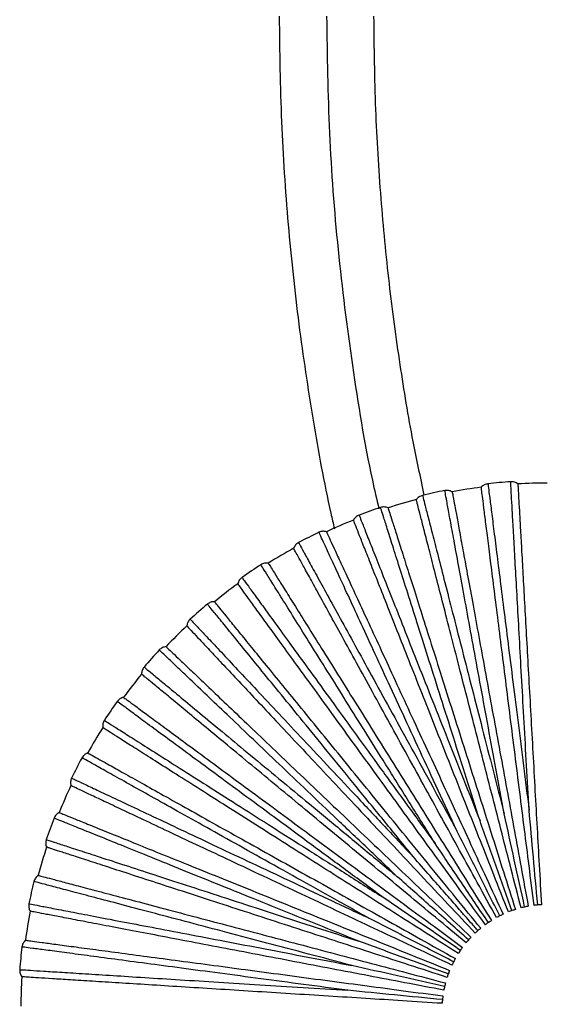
# Paper-space layout '_Superior' of a CAD drawing. Header units: millimetres. Extents: x -509 to 509, y -549 to 547.
# Tile 4 of 33: x -508 to -409, y -188 to -1. Entities that reach past the tile are written whole.
import ezdxf

# ---------------------------------------------------------------- set-up
doc = ezdxf.new("R2010")
doc.units = ezdxf.units.MM

psp = doc.layouts.new('_Superior')

# ---------------------------------------------------------------- linework, layer by layer
at = {"color": 7, "linetype": 'Continuous', "lineweight": 25}
for radius, start, end in [(100, 97.1994, 100.4008), (100.5, 93.964, 96.4365), (100, 89.9993, 93.2007), (100.5, 101.1642, 103.6362), (100.5, 108.3644, 110.8359), (100, 104.3996, 107.6007), (100, 111.5998, 114.8004), (100.5, 115.5644, 118.0357), (100, 118.8001, 122.0001), (100.5, 122.7644, 125.2356), (100, 126.0003, 129.1997), (100.5, 129.9642, 132.4356), (100, 133.2005, 136.3994), (100.5, 137.1638, 139.6357), (100, 140.4007, 143.5993), (100.5, 144.3636, 146.8359), (100, 147.6008, 150.7993), (100.5, 151.5632, 154.0361), (100, 154.8007, 157.9993), (100.5, 158.7631, 161.2364), (100, 162.0006, 165.1995), (100.5, 165.963, 168.4366), (100, 169.2003, 172.3997), (100.5, 173.1631, 175.6368), (100, 176.3999, 179.6)]:
    psp.add_arc((-408.08, -188.62), radius, start, end, dxfattribs=at)
for points, knots in [([(-431.44, -90.88), (-432.17, -87.5), (-433.92, -79.3), (-436.12, -65.91), (-438.2, -50.53), (-439.75, -34.36), (-440.8, -17.44), (-440.93, -5.89), (-441, 0)], [0, 0, 0, 0, 0.113217, 0.274893, 0.444406, 0.621759, 0.806957, 1, 1, 1, 1]), ([(-459, 0), (-458.92, -6.69), (-458.75, -19.88), (-457.43, -39.37), (-455.43, -58.27), (-452.66, -76.53), (-450.33, -89.49), (-448.75, -96.3), (-448.52, -97.29)], [0, 0, 0, 0, 0.204574, 0.40376, 0.597559, 0.785977, 0.969019, 1, 1, 1, 1]), ([(-450, 0), (-449.89, -7.39), (-449.68, -22.17), (-448, -44.28), (-445.23, -66.27), (-442.56, -82.69), (-440.49, -91.69), (-440.08, -93.49)], [0, 0, 0, 0, 0.2353141, 0.4706288, 0.7059491, 0.9412865, 1, 1, 1, 1]), ([(-410.59, -168.78), (-410.91, -166.27), (-411.52, -161.47), (-412.42, -154.27), (-413.32, -147.19), (-414.22, -140.04), (-415.12, -132.94), (-415.99, -126.01), (-416.83, -119.39), (-417.61, -113.22), (-418.32, -107.62), (-418.94, -102.68), (-419.47, -98.48), (-419.9, -95.07), (-420.23, -92.47), (-420.46, -90.68), (-420.59, -89.6), (-420.61, -89.47), (-420.62, -89.41)], [0, 0, 0, 0, 0.062456, 0.1198283, 0.1792427, 0.2405016, 0.3033566, 0.3675111, 0.4326265, 0.4983314, 0.5642338, 0.6299342, 0.6950407, 0.7591822, 0.8220206, 0.8832598, 0.9426519, 1, 1, 1, 1]), ([(-419.35, -88.76), (-419.34, -88.86), (-419.31, -89.05), (-419.11, -90.64), (-418.79, -93.16), (-418.35, -96.65), (-417.8, -101.04), (-417.14, -106.27), (-416.38, -112.28), (-415.54, -118.98), (-414.62, -126.27), (-413.63, -134.05), (-412.6, -142.21), (-411.89, -147.87), (-411.54, -150.69)], [0, 0, 0, 0, 0.083445, 0.167006, 0.250708, 0.333669, 0.41686, 0.500454, 0.583374, 0.666709, 0.750181, 0.833089, 0.916578, 1, 1, 1, 1]), ([(-411.54, -150.69), (-411.7, -147.86), (-412.02, -142.2), (-412.48, -133.99), (-412.92, -126.15), (-413.33, -118.81), (-413.7, -112.07), (-414.04, -106.02), (-414.34, -100.75), (-414.59, -96.32), (-414.78, -92.82), (-414.93, -90.25), (-415.01, -88.79), (-415.04, -88.19), (-415.03, -88.36), (-415.03, -88.36)], [0, 0, 0, 0, 0.083093, 0.166108, 0.249783, 0.332788, 0.415895, 0.499542, 0.582487, 0.665718, 0.749281, 0.832195, 0.915582, 0.999532, 1, 1, 1, 1]), ([(-413.67, -88.78), (-413.66, -88.84), (-413.66, -88.97), (-413.6, -90.06), (-413.49, -91.86), (-413.35, -94.48), (-413.16, -97.9), (-412.92, -102.13), (-412.64, -107.1), (-412.33, -112.74), (-411.98, -118.95), (-411.61, -125.61), (-411.22, -132.58), (-410.82, -139.73), (-410.42, -146.93), (-410.02, -154.05), (-409.61, -161.29), (-409.34, -166.13), (-409.2, -168.65)], [0, 0, 0, 0, 0.057348, 0.11674, 0.177979, 0.240818, 0.304959, 0.370066, 0.435766, 0.501669, 0.567374, 0.632489, 0.696643, 0.759498, 0.820757, 0.880172, 0.937544, 1, 1, 1, 1]), ([(-431.78, -90.96), (-431.75, -91.05), (-431.7, -91.24), (-431.31, -92.8), (-430.67, -95.25), (-429.8, -98.66), (-428.7, -102.94), (-427.39, -108.06), (-425.88, -113.92), (-424.21, -120.46), (-422.38, -127.58), (-420.43, -135.18), (-418.39, -143.14), (-416.97, -148.66), (-416.26, -151.42)], [0, 0, 0, 0, 0.083445, 0.167006, 0.250708, 0.333669, 0.41686, 0.500454, 0.583374, 0.666709, 0.750181, 0.833089, 0.916578, 1, 1, 1, 1]), ([(-416.26, -151.42), (-416.78, -148.63), (-417.8, -143.05), (-419.29, -134.97), (-420.71, -127.25), (-422.03, -120.02), (-423.25, -113.38), (-424.35, -107.42), (-425.3, -102.22), (-426.1, -97.86), (-426.74, -94.42), (-427.2, -91.88), (-427.46, -90.45), (-427.57, -89.85), (-427.54, -90.02), (-427.54, -90.03)], [0, 0, 0, 0, 0.083093, 0.166108, 0.249783, 0.332788, 0.415895, 0.499542, 0.582487, 0.665718, 0.749281, 0.832195, 0.915582, 0.999532, 1, 1, 1, 1]), ([(-426.14, -90.26), (-426.13, -90.33), (-426.1, -90.46), (-425.91, -91.53), (-425.58, -93.3), (-425.11, -95.88), (-424.49, -99.26), (-423.72, -103.42), (-422.82, -108.31), (-421.8, -113.87), (-420.68, -119.99), (-419.48, -126.55), (-418.22, -133.42), (-416.92, -140.46), (-415.62, -147.55), (-414.34, -154.57), (-413.03, -161.7), (-412.15, -166.47), (-411.7, -168.95)], [0, 0, 0, 0, 0.057348, 0.11674, 0.177979, 0.240818, 0.304959, 0.370066, 0.435766, 0.501669, 0.567374, 0.632489, 0.696643, 0.759498, 0.820757, 0.880172, 0.937544, 1, 1, 1, 1]), ([(-420.86, -152.74), (-421.72, -150.04), (-423.44, -144.63), (-425.93, -136.79), (-428.3, -129.32), (-430.52, -122.31), (-432.57, -115.87), (-434.4, -110.1), (-436, -105.06), (-437.34, -100.84), (-438.4, -97.5), (-439.18, -95.04), (-439.62, -93.65), (-439.8, -93.08), (-439.75, -93.24), (-439.75, -93.24)], [0, 0, 0, 0, 0.083093, 0.166108, 0.249783, 0.332788, 0.415895, 0.499542, 0.582487, 0.665718, 0.749281, 0.832195, 0.915582, 0.999532, 1, 1, 1, 1]), ([(-438.32, -93.3), (-438.3, -93.36), (-438.26, -93.49), (-437.93, -94.52), (-437.39, -96.24), (-436.6, -98.74), (-435.56, -102.02), (-434.28, -106.05), (-432.77, -110.79), (-431.06, -116.18), (-429.18, -122.11), (-427.17, -128.46), (-425.06, -135.12), (-422.89, -141.95), (-420.71, -148.82), (-418.55, -155.62), (-416.36, -162.53), (-414.9, -167.15), (-414.13, -169.56)], [0, 0, 0, 0, 0.057348, 0.11674, 0.177979, 0.240818, 0.304959, 0.370066, 0.435766, 0.501669, 0.567374, 0.632489, 0.696643, 0.759498, 0.820757, 0.880172, 0.937544, 1, 1, 1, 1]), ([(-413.06, -169.25), (-413.69, -166.8), (-414.89, -162.11), (-416.7, -155.09), (-418.47, -148.17), (-420.26, -141.19), (-422.04, -134.26), (-423.78, -127.49), (-425.44, -121.04), (-426.98, -115.01), (-428.39, -109.54), (-429.63, -104.72), (-430.68, -100.62), (-431.53, -97.29), (-432.19, -94.75), (-432.63, -93.01), (-432.91, -91.95), (-432.94, -91.83), (-432.95, -91.76)], [0, 0, 0, 0, 0.062456, 0.1198283, 0.1792427, 0.2405016, 0.3033566, 0.3675111, 0.4326265, 0.4983314, 0.5642338, 0.6299342, 0.6950407, 0.7591822, 0.8220206, 0.8832598, 0.9426519, 1, 1, 1, 1]), ([(-443.83, -94.7), (-443.8, -94.79), (-443.72, -94.97), (-443.13, -96.46), (-442.2, -98.82), (-440.9, -102.09), (-439.28, -106.2), (-437.33, -111.11), (-435.1, -116.74), (-432.62, -123.02), (-429.92, -129.85), (-427.03, -137.15), (-424, -144.79), (-421.91, -150.09), (-420.86, -152.74)], [0, 0, 0, 0, 0.083445, 0.167006, 0.250708, 0.333669, 0.41686, 0.500454, 0.583374, 0.666709, 0.750181, 0.833089, 0.916578, 1, 1, 1, 1]), ([(-415.45, -170.03), (-416.38, -167.68), (-418.16, -163.17), (-420.83, -156.43), (-423.46, -149.79), (-426.11, -143.09), (-428.75, -136.43), (-431.32, -129.94), (-433.77, -123.74), (-436.06, -117.96), (-438.14, -112.71), (-439.97, -108.08), (-441.53, -104.14), (-442.8, -100.95), (-443.76, -98.51), (-444.43, -96.84), (-444.83, -95.83), (-444.87, -95.7), (-444.9, -95.64)], [0, 0, 0, 0, 0.062456, 0.119828, 0.179243, 0.240502, 0.303357, 0.367511, 0.432626, 0.498331, 0.564234, 0.629934, 0.695041, 0.759182, 0.822021, 0.88326, 0.942652, 1, 1, 1, 1]), ([(-425.26, -154.63), (-426.45, -152.05), (-428.83, -146.9), (-432.28, -139.44), (-435.57, -132.32), (-438.66, -125.65), (-441.49, -119.52), (-444.03, -114.02), (-446.25, -109.22), (-448.11, -105.2), (-449.58, -102.01), (-450.66, -99.67), (-451.27, -98.35), (-451.52, -97.8), (-451.45, -97.96), (-451.45, -97.96)], [0, 0, 0, 0, 0.083093, 0.166108, 0.249783, 0.332788, 0.415895, 0.499542, 0.582487, 0.665718, 0.749281, 0.832195, 0.915582, 0.999532, 1, 1, 1, 1]), ([(-450.03, -97.84), (-450, -97.9), (-449.95, -98.02), (-449.49, -99.01), (-448.74, -100.65), (-447.64, -103.03), (-446.2, -106.14), (-444.42, -109.98), (-442.33, -114.5), (-439.96, -119.63), (-437.35, -125.28), (-434.56, -131.33), (-431.63, -137.67), (-428.62, -144.17), (-425.6, -150.71), (-422.61, -157.19), (-419.57, -163.77), (-417.53, -168.17), (-416.47, -170.47)], [0, 0, 0, 0, 0.0573481, 0.1167402, 0.1779794, 0.2408178, 0.3049593, 0.3700658, 0.4357662, 0.5016686, 0.5673735, 0.6324889, 0.6966434, 0.7594984, 0.8207573, 0.8801717, 0.937544, 1, 1, 1, 1]), ([(-455.32, -99.92), (-455.27, -100), (-455.18, -100.18), (-454.41, -101.58), (-453.18, -103.81), (-451.49, -106.89), (-449.36, -110.76), (-446.82, -115.39), (-443.9, -120.7), (-440.65, -126.61), (-437.11, -133.05), (-433.33, -139.93), (-429.37, -147.13), (-426.63, -152.13), (-425.26, -154.63)], [0, 0, 0, 0, 0.083445, 0.167006, 0.250708, 0.333669, 0.41686, 0.500454, 0.583374, 0.666709, 0.750181, 0.833089, 0.916578, 1, 1, 1, 1]), ([(-417.72, -171.1), (-418.94, -168.88), (-421.27, -164.64), (-424.77, -158.28), (-428.2, -152.03), (-431.68, -145.71), (-435.12, -139.44), (-438.49, -133.32), (-441.7, -127.47), (-444.7, -122.02), (-447.42, -117.07), (-449.82, -112.71), (-451.86, -109), (-453.51, -105.99), (-454.77, -103.7), (-455.64, -102.11), (-456.17, -101.16), (-456.23, -101.05), (-456.26, -100.99)], [0, 0, 0, 0, 0.062456, 0.119828, 0.179243, 0.240502, 0.303357, 0.367511, 0.432626, 0.498331, 0.564234, 0.629934, 0.695041, 0.759182, 0.822021, 0.88326, 0.942652, 1, 1, 1, 1]), ([(-429.38, -157.05), (-430.89, -154.64), (-433.89, -149.83), (-438.25, -142.86), (-442.41, -136.21), (-446.31, -129.97), (-449.89, -124.25), (-453.1, -119.11), (-455.9, -114.63), (-458.25, -110.87), (-460.11, -107.9), (-461.47, -105.71), (-462.24, -104.48), (-462.56, -103.96), (-462.47, -104.11), (-462.47, -104.11)], [0, 0, 0, 0, 0.0830931, 0.1661075, 0.249783, 0.3327881, 0.4158953, 0.4995418, 0.5824873, 0.6657176, 0.7492813, 0.8321946, 0.9155823, 0.9995321, 1, 1, 1, 1]), ([(-461.08, -103.82), (-461.04, -103.87), (-460.97, -103.98), (-460.4, -104.9), (-459.44, -106.43), (-458.05, -108.66), (-456.23, -111.57), (-453.99, -115.16), (-451.35, -119.38), (-448.36, -124.17), (-445.06, -129.45), (-441.53, -135.1), (-437.83, -141.02), (-434.03, -147.09), (-430.21, -153.21), (-426.43, -159.26), (-422.59, -165.41), (-420.02, -169.52), (-418.68, -171.66)], [0, 0, 0, 0, 0.057348, 0.11674, 0.177979, 0.240818, 0.304959, 0.370066, 0.435766, 0.501669, 0.567374, 0.632489, 0.696643, 0.759498, 0.820757, 0.880172, 0.937544, 1, 1, 1, 1]), ([(-466.07, -106.54), (-466.01, -106.62), (-465.89, -106.78), (-464.95, -108.08), (-463.46, -110.13), (-461.39, -112.97), (-458.79, -116.55), (-455.69, -120.82), (-452.13, -125.72), (-448.16, -131.18), (-443.85, -137.13), (-439.24, -143.48), (-434.4, -150.13), (-431.06, -154.74), (-429.38, -157.05)], [0, 0, 0, 0, 0.0834447, 0.1670064, 0.2507083, 0.3336692, 0.4168604, 0.5004543, 0.5833742, 0.6667087, 0.7501813, 0.8330888, 0.9165781, 1, 1, 1, 1]), ([(-419.84, -172.44), (-421.33, -170.4), (-424.17, -166.48), (-428.44, -160.61), (-432.63, -154.84), (-436.87, -149.01), (-441.08, -143.21), (-445.18, -137.56), (-449.1, -132.17), (-452.76, -127.14), (-456.08, -122.57), (-459, -118.54), (-461.49, -115.12), (-463.51, -112.34), (-465.05, -110.22), (-466.11, -108.76), (-466.75, -107.88), (-466.83, -107.77), (-466.86, -107.72)], [0, 0, 0, 0, 0.062456, 0.119828, 0.179243, 0.240502, 0.303357, 0.367511, 0.432626, 0.498331, 0.564234, 0.629934, 0.695041, 0.759182, 0.822021, 0.88326, 0.942652, 1, 1, 1, 1]), ([(-433.17, -159.96), (-434.97, -157.76), (-438.58, -153.34), (-443.77, -146.97), (-448.74, -140.89), (-453.38, -135.2), (-457.65, -129.97), (-461.48, -125.27), (-464.81, -121.19), (-467.61, -117.76), (-469.83, -115.03), (-471.43, -113.07), (-472.45, -111.82), (-472.57, -111.67), (-472.63, -111.6)], [0, 0, 0, 0, 0.0834219, 0.1669112, 0.2498187, 0.3332913, 0.4166258, 0.4995457, 0.5831396, 0.6663308, 0.7492917, 0.8329936, 0.9165553, 1, 1, 1, 1]), ([(-420.73, -173.12), (-422.3, -171.19), (-425.47, -167.3), (-430.24, -161.45), (-434.99, -155.63), (-439.64, -149.93), (-444.12, -144.44), (-448.4, -139.19), (-452.43, -134.25), (-456.16, -129.68), (-459.55, -125.52), (-462.58, -121.81), (-465.2, -118.59), (-467.38, -115.92), (-469.11, -113.8), (-470.35, -112.27), (-471.14, -111.31), (-471.24, -111.19), (-471.29, -111.13)], [0, 0, 0, 0, 0.0615736, 0.1241259, 0.186552, 0.249391, 0.3117919, 0.3740297, 0.4367639, 0.4992976, 0.5615141, 0.6240964, 0.6867899, 0.7490188, 0.8114586, 0.8743489, 0.937059, 1, 1, 1, 1]), ([(-476.54, -115.72), (-476.54, -115.72), (-476.63, -115.63), (-476.31, -115.97), (-475.55, -116.78), (-474.18, -118.24), (-472.32, -120.22), (-469.95, -122.74), (-467.12, -125.76), (-463.85, -129.24), (-460.17, -133.16), (-456.12, -137.46), (-451.77, -142.11), (-447.13, -147.04), (-442.28, -152.21), (-437.26, -157.56), (-432.11, -163.03), (-426.93, -168.55), (-423.48, -172.23), (-421.78, -174.04)], [0, 0, 0, 0, 0.000063, 0.063071, 0.125798, 0.188035, 0.250458, 0.313272, 0.375562, 0.437882, 0.500713, 0.563088, 0.62534, 0.688107, 0.750603, 0.812822, 0.87545, 0.938378, 1, 1, 1, 1]), ([(-475.9, -114.45), (-475.9, -114.45), (-476.02, -114.32), (-475.6, -114.77), (-474.61, -115.83), (-472.84, -117.7), (-470.44, -120.26), (-467.41, -123.49), (-463.79, -127.34), (-459.65, -131.76), (-455.02, -136.69), (-449.99, -142.04), (-444.62, -147.76), (-439, -153.76), (-435.11, -157.9), (-433.17, -159.96)], [0, 0, 0, 0, 0.000468, 0.084418, 0.167805, 0.250719, 0.334282, 0.417513, 0.500458, 0.584105, 0.667212, 0.750217, 0.833892, 0.916907, 1, 1, 1, 1]), ([(-436.57, -163.33), (-438.62, -161.38), (-442.73, -157.47), (-448.69, -151.8), (-454.37, -146.39), (-459.69, -141.32), (-464.58, -136.67), (-468.97, -132.49), (-472.8, -128.84), (-476.01, -125.79), (-478.55, -123.37), (-480.41, -121.59), (-481.47, -120.59), (-481.91, -120.17), (-481.78, -120.29), (-481.78, -120.29)], [0, 0, 0, 0, 0.083093, 0.166108, 0.249783, 0.332788, 0.415895, 0.499542, 0.582487, 0.665718, 0.749281, 0.832195, 0.915582, 0.999532, 1, 1, 1, 1]), ([(-480.5, -119.66), (-480.46, -119.7), (-480.36, -119.79), (-479.57, -120.54), (-478.27, -121.79), (-476.37, -123.6), (-473.88, -125.96), (-470.82, -128.88), (-467.21, -132.31), (-463.12, -136.21), (-458.62, -140.5), (-453.79, -145.1), (-448.73, -149.91), (-443.55, -154.85), (-438.33, -159.82), (-433.16, -164.74), (-427.91, -169.75), (-424.4, -173.09), (-422.57, -174.83)], [0, 0, 0, 0, 0.0573481, 0.1167402, 0.1779794, 0.2408178, 0.3049593, 0.3700658, 0.4357662, 0.5016686, 0.5673735, 0.6324889, 0.6966434, 0.7594984, 0.8207573, 0.8801717, 0.937544, 1, 1, 1, 1]), ([(-423.5, -175.87), (-425.44, -174.26), (-429.18, -171.17), (-434.76, -166.55), (-440.26, -162), (-445.81, -157.41), (-451.33, -152.84), (-456.71, -148.39), (-461.85, -144.14), (-466.64, -140.18), (-471, -136.58), (-474.83, -133.4), (-478.09, -130.71), (-480.74, -128.52), (-482.76, -126.85), (-484.15, -125.7), (-484.99, -125), (-485.09, -124.92), (-485.14, -124.88)], [0, 0, 0, 0, 0.062456, 0.1198283, 0.1792427, 0.2405016, 0.3033566, 0.3675111, 0.4326265, 0.4983314, 0.5642338, 0.6299342, 0.6950407, 0.7591822, 0.8220206, 0.8832598, 0.9426519, 1, 1, 1, 1]), ([(-484.66, -123.54), (-484.58, -123.6), (-484.43, -123.72), (-483.19, -124.75), (-481.24, -126.36), (-478.53, -128.61), (-475.12, -131.42), (-471.06, -134.79), (-466.39, -138.65), (-461.19, -142.95), (-455.53, -147.64), (-449.48, -152.64), (-443.15, -157.88), (-438.76, -161.52), (-436.57, -163.33)], [0, 0, 0, 0, 0.083445, 0.167006, 0.250708, 0.333669, 0.41686, 0.500454, 0.583374, 0.666709, 0.750181, 0.833089, 0.916578, 1, 1, 1, 1]), ([(-439.51, -167.1), (-441.8, -165.42), (-446.36, -162.06), (-452.98, -157.18), (-459.3, -152.52), (-465.21, -148.16), (-470.65, -144.16), (-475.53, -140.56), (-479.78, -137.43), (-483.35, -134.8), (-486.17, -132.72), (-488.25, -131.19), (-489.42, -130.32), (-489.9, -129.96), (-489.76, -130.07), (-489.76, -130.07)], [0, 0, 0, 0, 0.083093, 0.166108, 0.249783, 0.332788, 0.415895, 0.499542, 0.582487, 0.665718, 0.749281, 0.832195, 0.915582, 0.999532, 1, 1, 1, 1]), ([(-488.57, -129.28), (-488.52, -129.32), (-488.42, -129.4), (-487.54, -130.04), (-486.09, -131.11), (-483.98, -132.67), (-481.22, -134.7), (-477.81, -137.21), (-473.8, -140.17), (-469.26, -143.52), (-464.25, -147.21), (-458.88, -151.17), (-453.26, -155.31), (-447.5, -159.56), (-441.7, -163.84), (-435.95, -168.07), (-430.12, -172.38), (-426.22, -175.25), (-424.18, -176.75)], [0, 0, 0, 0, 0.0573481, 0.1167402, 0.1779794, 0.2408178, 0.3049593, 0.3700658, 0.4357662, 0.5016686, 0.5673735, 0.6324889, 0.6966434, 0.7594984, 0.8207573, 0.8801717, 0.937544, 1, 1, 1, 1]), ([(-492.21, -133.65), (-492.13, -133.7), (-491.96, -133.8), (-490.61, -134.67), (-488.47, -136.02), (-485.5, -137.91), (-481.76, -140.28), (-477.31, -143.11), (-472.19, -146.35), (-466.49, -149.97), (-460.29, -153.91), (-453.67, -158.11), (-446.73, -162.52), (-441.92, -165.58), (-439.51, -167.1)], [0, 0, 0, 0, 0.083445, 0.167006, 0.250708, 0.333669, 0.41686, 0.500454, 0.583374, 0.666709, 0.750181, 0.833089, 0.916578, 1, 1, 1, 1]), ([(-424.97, -177.9), (-427.1, -176.55), (-431.2, -173.95), (-437.32, -170.07), (-443.34, -166.25), (-449.43, -162.38), (-455.48, -158.55), (-461.37, -154.8), (-467, -151.23), (-472.25, -147.9), (-477.02, -144.87), (-481.23, -142.2), (-484.8, -139.94), (-487.7, -138.1), (-489.91, -136.69), (-491.43, -135.73), (-492.35, -135.14), (-492.46, -135.07), (-492.52, -135.04)], [0, 0, 0, 0, 0.062456, 0.119828, 0.179243, 0.240502, 0.303357, 0.367511, 0.432626, 0.498331, 0.564234, 0.629934, 0.695041, 0.759182, 0.822021, 0.88326, 0.942652, 1, 1, 1, 1]), ([(-495.38, -139.84), (-495.32, -139.87), (-495.21, -139.93), (-494.26, -140.46), (-492.68, -141.34), (-490.39, -142.62), (-487.4, -144.3), (-483.7, -146.36), (-479.36, -148.79), (-474.43, -151.54), (-469, -154.58), (-463.18, -157.83), (-457.08, -161.24), (-450.83, -164.73), (-444.54, -168.25), (-438.31, -171.73), (-431.98, -175.27), (-427.75, -177.63), (-425.54, -178.86)], [0, 0, 0, 0, 0.057348, 0.11674, 0.177979, 0.240818, 0.304959, 0.370066, 0.435766, 0.501669, 0.567374, 0.632489, 0.696643, 0.759498, 0.820757, 0.880172, 0.937544, 1, 1, 1, 1]), ([(-441.96, -171.21), (-444.44, -169.83), (-449.39, -167.06), (-456.57, -163.05), (-463.42, -159.23), (-469.83, -155.64), (-475.73, -152.35), (-481.02, -149.39), (-485.63, -146.82), (-489.5, -144.65), (-492.56, -142.94), (-494.81, -141.69), (-496.08, -140.98), (-496.61, -140.68), (-496.46, -140.77), (-496.46, -140.77)], [0, 0, 0, 0, 0.0830931, 0.1661075, 0.249783, 0.3327881, 0.4158953, 0.4995418, 0.5824873, 0.6657176, 0.7492813, 0.8321946, 0.9155823, 0.9995321, 1, 1, 1, 1]), ([(-498.44, -144.62), (-498.35, -144.67), (-498.17, -144.75), (-496.72, -145.43), (-494.43, -146.51), (-491.24, -148.01), (-487.24, -149.89), (-482.47, -152.14), (-476.98, -154.72), (-470.88, -157.6), (-464.23, -160.72), (-457.13, -164.07), (-449.69, -167.57), (-444.54, -170), (-441.96, -171.21)], [0, 0, 0, 0, 0.083445, 0.167006, 0.250708, 0.333669, 0.41686, 0.500454, 0.583374, 0.666709, 0.750181, 0.833089, 0.916578, 1, 1, 1, 1]), ([(-426.18, -180.11), (-428.47, -179.03), (-432.85, -176.97), (-439.41, -173.88), (-445.87, -170.84), (-452.39, -167.77), (-458.87, -164.72), (-465.19, -161.75), (-471.22, -158.91), (-476.85, -156.26), (-481.96, -153.86), (-486.47, -151.74), (-490.3, -149.94), (-493.4, -148.47), (-495.77, -147.36), (-497.41, -146.59), (-498.39, -146.13), (-498.51, -146.07), (-498.57, -146.04)], [0, 0, 0, 0, 0.062456, 0.119828, 0.179243, 0.240502, 0.303357, 0.367511, 0.432626, 0.498331, 0.564234, 0.629934, 0.695041, 0.759182, 0.822021, 0.88326, 0.942652, 1, 1, 1, 1]), ([(-500.8, -151.16), (-500.74, -151.18), (-500.62, -151.23), (-499.61, -151.64), (-497.94, -152.32), (-495.51, -153.3), (-492.33, -154.59), (-488.4, -156.17), (-483.79, -158.04), (-478.55, -160.15), (-472.78, -162.48), (-466.6, -164.98), (-460.13, -167.6), (-453.49, -170.28), (-446.8, -172.98), (-440.19, -175.65), (-433.46, -178.37), (-428.97, -180.18), (-426.63, -181.13)], [0, 0, 0, 0, 0.0573481, 0.1167402, 0.1779794, 0.2408178, 0.3049593, 0.3700658, 0.4357662, 0.5016686, 0.5673735, 0.6324889, 0.6966434, 0.7594984, 0.8207573, 0.8801717, 0.937544, 1, 1, 1, 1]), ([(-409.9, -168.7), (-410.17, -165.67), (-410.72, -159.65), (-411.27, -153.66), (-411.54, -150.69)], [0, 0, 0, 0, 0.504814, 1, 1, 1, 1]), ([(-443.87, -175.59), (-446.51, -174.53), (-451.77, -172.41), (-459.39, -169.33), (-466.66, -166.39), (-473.48, -163.64), (-479.74, -161.11), (-485.36, -158.84), (-490.26, -156.86), (-494.37, -155.2), (-497.62, -153.89), (-500.01, -152.93), (-501.36, -152.38), (-501.92, -152.15), (-501.76, -152.22), (-501.76, -152.22)], [0, 0, 0, 0, 0.083093, 0.166108, 0.249783, 0.332788, 0.415895, 0.499542, 0.582487, 0.665718, 0.749281, 0.832195, 0.915582, 0.999532, 1, 1, 1, 1]), ([(-414.79, -169.78), (-415.82, -166.91), (-417.85, -161.21), (-419.86, -155.55), (-420.86, -152.74)], [0, 0, 0, 0, 0.504814, 1, 1, 1, 1]), ([(-412.38, -169.09), (-413.03, -166.11), (-414.33, -160.21), (-415.62, -154.33), (-416.26, -151.42)], [0, 0, 0, 0, 0.504814, 1, 1, 1, 1]), ([(-417.1, -170.77), (-418.48, -168.05), (-421.2, -162.65), (-423.91, -157.28), (-425.26, -154.63)], [0, 0, 0, 0, 0.504814, 1, 1, 1, 1]), ([(-503.24, -156.29), (-503.15, -156.33), (-502.96, -156.39), (-501.43, -156.88), (-499.02, -157.67), (-495.68, -158.75), (-491.47, -160.12), (-486.45, -161.75), (-480.69, -163.62), (-474.27, -165.71), (-467.29, -167.98), (-459.82, -170.41), (-452, -172.95), (-446.58, -174.71), (-443.87, -175.59)], [0, 0, 0, 0, 0.0834447, 0.1670064, 0.2507083, 0.3336692, 0.4168604, 0.5004543, 0.5833742, 0.6667087, 0.7501813, 0.8330888, 0.9165781, 1, 1, 1, 1]), ([(-427.11, -182.44), (-429.51, -181.66), (-434.12, -180.16), (-441.01, -177.92), (-447.8, -175.72), (-454.66, -173.49), (-461.47, -171.28), (-468.11, -169.12), (-474.45, -167.06), (-480.36, -165.14), (-485.74, -163.39), (-490.47, -161.85), (-494.5, -160.54), (-497.76, -159.48), (-500.25, -158.67), (-501.97, -158.12), (-503, -157.78), (-503.13, -157.74), (-503.19, -157.72)], [0, 0, 0, 0, 0.062456, 0.119828, 0.179243, 0.240502, 0.303357, 0.367511, 0.432626, 0.498331, 0.564234, 0.629934, 0.695041, 0.759182, 0.822021, 0.88326, 0.942652, 1, 1, 1, 1]), ([(-419.27, -172.04), (-420.97, -169.51), (-424.35, -164.5), (-427.72, -159.51), (-429.38, -157.05)], [0, 0, 0, 0, 0.504814, 1, 1, 1, 1]), ([(-421.26, -173.57), (-421.43, -173.37), (-421.87, -172.88), (-422.66, -171.97), (-423.72, -170.76), (-425.26, -169), (-427.37, -166.6), (-430.11, -163.46), (-432.1, -161.19), (-433.17, -159.96)], [0, 0, 0, 0, 0.04359, 0.109869, 0.198835, 0.310488, 0.496883, 0.727656, 1, 1, 1, 1]), ([(-445.23, -180.18), (-447.97, -179.46), (-453.45, -178.01), (-461.4, -175.91), (-468.99, -173.91), (-476.1, -172.03), (-482.63, -170.31), (-488.48, -168.76), (-493.59, -167.41), (-497.88, -166.28), (-501.27, -165.39), (-503.76, -164.73), (-505.17, -164.36), (-505.75, -164.2), (-505.58, -164.25), (-505.58, -164.25)], [0, 0, 0, 0, 0.083093, 0.166108, 0.249783, 0.332788, 0.415895, 0.499542, 0.582487, 0.665718, 0.749281, 0.832195, 0.915582, 0.999532, 1, 1, 1, 1]), ([(-504.77, -163.08), (-504.7, -163.09), (-504.58, -163.13), (-503.53, -163.4), (-501.78, -163.87), (-499.25, -164.54), (-495.93, -165.41), (-491.84, -166.49), (-487.02, -167.76), (-481.56, -169.21), (-475.55, -170.8), (-469.1, -172.5), (-462.35, -174.28), (-455.43, -176.11), (-448.46, -177.95), (-441.56, -179.78), (-434.55, -181.63), (-429.86, -182.87), (-427.42, -183.51)], [0, 0, 0, 0, 0.057348, 0.11674, 0.177979, 0.240818, 0.304959, 0.370066, 0.435766, 0.501669, 0.567374, 0.632489, 0.696643, 0.759498, 0.820757, 0.880172, 0.937544, 1, 1, 1, 1]), ([(-423.04, -175.34), (-425.32, -173.32), (-429.84, -169.3), (-434.34, -165.31), (-436.57, -163.33)], [0, 0, 0, 0, 0.504814, 1, 1, 1, 1]), ([(-424.59, -177.32), (-427.1, -175.6), (-432.09, -172.18), (-437.05, -168.79), (-439.51, -167.1)], [0, 0, 0, 0, 0.504814, 1, 1, 1, 1]), ([(-506.54, -168.48), (-506.45, -168.49), (-506.25, -168.53), (-504.67, -168.83), (-502.18, -169.31), (-498.73, -169.97), (-494.39, -170.8), (-489.2, -171.79), (-483.25, -172.92), (-476.62, -174.19), (-469.41, -175.56), (-461.7, -177.04), (-453.62, -178.58), (-448.02, -179.65), (-445.23, -180.18)], [0, 0, 0, 0, 0.083445, 0.167006, 0.250708, 0.333669, 0.41686, 0.500454, 0.583374, 0.666709, 0.750181, 0.833089, 0.916578, 1, 1, 1, 1]), ([(-427.73, -184.87), (-430.21, -184.4), (-434.97, -183.49), (-442.1, -182.13), (-449.1, -180.8), (-456.18, -179.45), (-463.22, -178.1), (-470.08, -176.8), (-476.63, -175.55), (-482.74, -174.38), (-488.29, -173.32), (-493.18, -172.39), (-497.33, -171.6), (-500.71, -170.95), (-503.28, -170.46), (-505.05, -170.12), (-506.12, -169.92), (-506.25, -169.9), (-506.31, -169.88)], [0, 0, 0, 0, 0.062456, 0.119828, 0.179243, 0.240502, 0.303357, 0.367511, 0.432626, 0.498331, 0.564234, 0.629934, 0.695041, 0.759182, 0.822021, 0.88326, 0.942652, 1, 1, 1, 1]), ([(-414.79, -169.78), (-414.91, -169.82), (-415.15, -169.91), (-415.35, -169.99), (-415.45, -170.03)], [0, 0, 0, 0, 0.499702, 1, 1, 1, 1]), ([(-414.13, -169.56), (-414.23, -169.59), (-414.44, -169.65), (-414.67, -169.74), (-414.79, -169.78)], [0, 0, 0, 0, 0.50044, 1, 1, 1, 1]), ([(-412.38, -169.09), (-412.5, -169.12), (-412.75, -169.17), (-412.96, -169.22), (-413.06, -169.25)], [0, 0, 0, 0, 0.499702, 1, 1, 1, 1]), ([(-411.7, -168.95), (-411.8, -168.97), (-412.01, -169.01), (-412.26, -169.06), (-412.38, -169.09)], [0, 0, 0, 0, 0.50044, 1, 1, 1, 1]), ([(-409.9, -168.7), (-410.02, -168.72), (-410.28, -168.74), (-410.49, -168.77), (-410.59, -168.78)], [0, 0, 0, 0, 0.499702, 1, 1, 1, 1]), ([(-409.2, -168.65), (-409.31, -168.66), (-409.52, -168.67), (-409.77, -168.69), (-409.9, -168.7)], [0, 0, 0, 0, 0.50044, 1, 1, 1, 1]), ([(-425.87, -179.48), (-428.59, -178.08), (-433.96, -175.32), (-439.31, -172.57), (-441.96, -171.21)], [0, 0, 0, 0, 0.504814, 1, 1, 1, 1]), ([(-418.68, -171.66), (-418.77, -171.72), (-418.95, -171.83), (-419.16, -171.97), (-419.27, -172.04)], [0, 0, 0, 0, 0.50044, 1, 1, 1, 1]), ([(-417.1, -170.77), (-417.22, -170.83), (-417.44, -170.94), (-417.63, -171.04), (-417.72, -171.1)], [0, 0, 0, 0, 0.499702, 1, 1, 1, 1]), ([(-416.47, -170.47), (-416.57, -170.51), (-416.76, -170.6), (-416.99, -170.71), (-417.1, -170.77)], [0, 0, 0, 0, 0.50044, 1, 1, 1, 1]), ([(-421.26, -173.57), (-421.35, -173.66), (-421.54, -173.82), (-421.7, -173.97), (-421.78, -174.04)], [0, 0, 0, 0, 0.499702, 1, 1, 1, 1]), ([(-420.73, -173.12), (-420.81, -173.19), (-420.97, -173.32), (-421.16, -173.49), (-421.26, -173.57)], [0, 0, 0, 0, 0.50044, 1, 1, 1, 1]), ([(-419.27, -172.04), (-419.37, -172.11), (-419.58, -172.25), (-419.75, -172.38), (-419.84, -172.44)], [0, 0, 0, 0, 0.499702, 1, 1, 1, 1]), ([(-507.21, -175.4), (-507.14, -175.4), (-507.01, -175.42), (-505.94, -175.57), (-504.15, -175.8), (-501.55, -176.15), (-498.14, -176.6), (-493.95, -177.16), (-489.02, -177.82), (-483.42, -178.57), (-477.25, -179.39), (-470.64, -180.27), (-463.72, -181.2), (-456.62, -182.15), (-449.48, -183.1), (-442.4, -184.04), (-435.22, -185), (-430.41, -185.64), (-427.91, -185.98)], [0, 0, 0, 0, 0.057348, 0.11674, 0.177979, 0.240818, 0.304959, 0.370066, 0.435766, 0.501669, 0.567374, 0.632489, 0.696643, 0.759498, 0.820757, 0.880172, 0.937544, 1, 1, 1, 1]), ([(-426.88, -181.78), (-429.75, -180.74), (-435.43, -178.67), (-441.08, -176.61), (-443.87, -175.59)], [0, 0, 0, 0, 0.504814, 1, 1, 1, 1]), ([(-423.04, -175.34), (-423.12, -175.44), (-423.29, -175.63), (-423.43, -175.79), (-423.5, -175.87)], [0, 0, 0, 0, 0.499702, 1, 1, 1, 1]), ([(-422.57, -174.83), (-422.64, -174.91), (-422.79, -175.06), (-422.96, -175.25), (-423.04, -175.34)], [0, 0, 0, 0, 0.50044, 1, 1, 1, 1]), ([(-445.99, -184.9), (-448.8, -184.53), (-454.42, -183.78), (-462.57, -182.7), (-470.35, -181.66), (-477.64, -180.69), (-484.33, -179.8), (-490.34, -179), (-495.57, -178.3), (-499.97, -177.71), (-503.44, -177.25), (-506, -176.91), (-507.44, -176.72), (-508.04, -176.64), (-507.87, -176.66), (-507.87, -176.66)], [0, 0, 0, 0, 0.083093, 0.166108, 0.249783, 0.332788, 0.415895, 0.499542, 0.582487, 0.665718, 0.749281, 0.832195, 0.915582, 0.999532, 1, 1, 1, 1]), ([(-424.59, -177.32), (-424.66, -177.43), (-424.8, -177.64), (-424.91, -177.82), (-424.97, -177.9)], [0, 0, 0, 0, 0.499702, 1, 1, 1, 1]), ([(-424.18, -176.75), (-424.25, -176.84), (-424.37, -177.01), (-424.52, -177.22), (-424.59, -177.32)], [0, 0, 0, 0, 0.50044, 1, 1, 1, 1]), ([(-425.54, -178.86), (-425.59, -178.96), (-425.7, -179.14), (-425.81, -179.37), (-425.87, -179.48)], [0, 0, 0, 0, 0.50044, 1, 1, 1, 1]), ([(-508.29, -180.97), (-508.19, -180.98), (-508, -180.99), (-506.39, -181.09), (-503.86, -181.25), (-500.35, -181.47), (-495.94, -181.75), (-490.67, -182.08), (-484.63, -182.47), (-477.89, -182.89), (-470.56, -183.35), (-462.73, -183.85), (-454.52, -184.36), (-448.83, -184.72), (-445.99, -184.9)], [0, 0, 0, 0, 0.0834447, 0.1670064, 0.2507083, 0.3336692, 0.4168604, 0.5004543, 0.5833742, 0.6667087, 0.7501813, 0.8330888, 0.9165781, 1, 1, 1, 1]), ([(-427.59, -184.19), (-430.56, -183.51), (-436.46, -182.18), (-442.32, -180.84), (-445.23, -180.18)], [0, 0, 0, 0, 0.504814, 1, 1, 1, 1]), ([(-426.63, -181.13), (-426.67, -181.23), (-426.75, -181.42), (-426.83, -181.66), (-426.88, -181.78)], [0, 0, 0, 0, 0.50044, 1, 1, 1, 1]), ([(-425.87, -179.48), (-425.93, -179.59), (-426.04, -179.82), (-426.14, -180.01), (-426.18, -180.11)], [0, 0, 0, 0, 0.499702, 1, 1, 1, 1]), ([(-428.05, -187.37), (-430.57, -187.21), (-435.4, -186.9), (-442.64, -186.45), (-449.76, -186), (-456.96, -185.55), (-464.1, -185.1), (-471.07, -184.66), (-477.73, -184.24), (-483.93, -183.85), (-489.57, -183.49), (-494.54, -183.18), (-498.76, -182.92), (-502.19, -182.7), (-504.81, -182.54), (-506.61, -182.42), (-507.69, -182.35), (-507.82, -182.35), (-507.89, -182.34)], [0, 0, 0, 0, 0.062456, 0.1198283, 0.1792427, 0.2405016, 0.3033566, 0.3675111, 0.4326265, 0.4983314, 0.5642338, 0.6299342, 0.6950407, 0.7591822, 0.8220206, 0.8832598, 0.9426519, 1, 1, 1, 1]), ([(-426.88, -181.78), (-426.92, -181.9), (-427.01, -182.14), (-427.07, -182.34), (-427.11, -182.44)], [0, 0, 0, 0, 0.499702, 1, 1, 1, 1]), ([(-427.99, -186.67), (-431.03, -186.37), (-437.04, -185.78), (-443.03, -185.2), (-445.99, -184.9)], [0, 0, 0, 0, 0.504814, 1, 1, 1, 1]), ([(-427.59, -184.19), (-427.62, -184.31), (-427.67, -184.56), (-427.71, -184.77), (-427.73, -184.87)], [0, 0, 0, 0, 0.499702, 1, 1, 1, 1]), ([(-427.42, -183.51), (-427.45, -183.62), (-427.5, -183.82), (-427.56, -184.07), (-427.59, -184.19)], [0, 0, 0, 0, 0.50044, 1, 1, 1, 1]), ([(-427.99, -186.67), (-428, -186.8), (-428.02, -187.05), (-428.04, -187.26), (-428.05, -187.37)], [0, 0, 0, 0, 0.499702, 1, 1, 1, 1]), ([(-427.91, -185.98), (-427.92, -186.08), (-427.95, -186.29), (-427.98, -186.54), (-427.99, -186.67)], [0, 0, 0, 0, 0.50044, 1, 1, 1, 1])]:
    psp.add_open_spline(points, degree=3, knots=knots, dxfattribs=at)
for points in [[(-419.35, -88.75), (-419.59, -88.81), (-420.08, -88.91), (-420.44, -89.24), (-420.62, -89.41)], [(-413.67, -88.78), (-413.88, -88.65), (-414.29, -88.38), (-414.79, -88.37), (-415.03, -88.36)], [(-431.78, -90.95), (-432.01, -91.03), (-432.48, -91.2), (-432.8, -91.57), (-432.95, -91.76)], [(-426.14, -90.26), (-426.36, -90.16), (-426.81, -89.95), (-427.3, -90), (-427.54, -90.02)], [(-438.32, -93.3), (-438.56, -93.23), (-439.03, -93.07), (-439.51, -93.18), (-439.75, -93.24)], [(-443.83, -94.69), (-444.05, -94.8), (-444.5, -95.02), (-444.76, -95.44), (-444.9, -95.64)], [(-450.03, -97.84), (-450.27, -97.8), (-450.76, -97.7), (-451.22, -97.87), (-451.45, -97.96)], [(-455.32, -99.91), (-455.53, -100.05), (-455.94, -100.32), (-456.15, -100.77), (-456.26, -100.99)], [(-461.08, -103.82), (-461.32, -103.8), (-461.82, -103.77), (-462.25, -104), (-462.47, -104.11)], [(-466.07, -106.53), (-466.26, -106.7), (-466.63, -107.02), (-466.79, -107.49), (-466.86, -107.72)], [(-471.29, -111.13), (-471.53, -111.14), (-472.03, -111.17), (-472.43, -111.45), (-472.64, -111.59)], [(-475.9, -114.45), (-476.06, -114.63), (-476.4, -115), (-476.49, -115.48), (-476.54, -115.72)], [(-480.5, -119.66), (-480.74, -119.71), (-481.23, -119.8), (-481.6, -120.13), (-481.78, -120.29)], [(-484.66, -123.53), (-484.8, -123.74), (-485.08, -124.14), (-485.12, -124.63), (-485.14, -124.88)], [(-488.57, -129.28), (-488.81, -129.36), (-489.28, -129.51), (-489.6, -129.88), (-489.76, -130.07)], [(-492.21, -133.64), (-492.33, -133.86), (-492.56, -134.3), (-492.53, -134.79), (-492.52, -135.04)], [(-495.38, -139.84), (-495.6, -139.94), (-496.05, -140.15), (-496.32, -140.56), (-496.46, -140.77)], [(-498.44, -144.62), (-498.53, -144.85), (-498.7, -145.32), (-498.61, -145.8), (-498.57, -146.04)], [(-500.8, -151.16), (-501.01, -151.29), (-501.43, -151.56), (-501.65, -152), (-501.76, -152.22)], [(-503.24, -156.29), (-503.3, -156.53), (-503.41, -157.01), (-503.27, -157.48), (-503.19, -157.72)], [(-504.77, -163.08), (-504.96, -163.23), (-505.34, -163.55), (-505.5, -164.01), (-505.58, -164.25)], [(-506.55, -168.48), (-506.57, -168.72), (-506.62, -169.21), (-506.42, -169.66), (-506.31, -169.88)], [(-507.21, -175.4), (-507.38, -175.58), (-507.71, -175.94), (-507.82, -176.42), (-507.87, -176.66)], [(-508.29, -180.97), (-508.29, -181.22), (-508.28, -181.71), (-508.02, -182.13), (-507.89, -182.34)]]:
    psp.add_open_spline(points, degree=3, dxfattribs=at)

doc.saveas('drawing.dxf')
